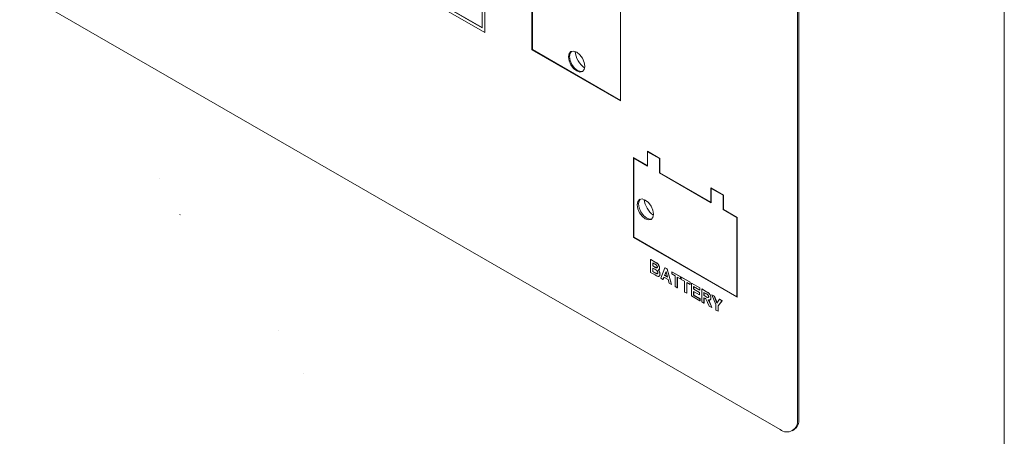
# Paper-space layout '4' of a CAD drawing. Header units: inches. Extents: x 1 to 109, y 1 to 85.
# Tile 32 of 46: x 84.8 to 89.83, y 22.88 to 25.01. Entities that reach past the tile are written whole.
import ezdxf

# ---------------------------------------------------------------- set-up
doc = ezdxf.new("R2010")
doc.units = ezdxf.units.IN
doc.header["$MEASUREMENT"] = 0

psp = doc.layouts.new('4')

# ---------------------------------------------------------------- linework, layer by layer
at = {"color": 7, "linetype": 'Continuous', "lineweight": 15, "ltscale": 5}
for p, q in [((88.7731, 22.9638), (88.7731, 26.8567)), ((88.7802, 22.9679), (88.7801, 26.8505)), ((89.8314, 26.1288), (89.8314, 14.2274)), ((85.9652, 25.6438), (87.1743, 24.9458)), ((85.9793, 25.652), (87.1602, 24.9703)), ((85.98, 25.6524), (87.1602, 24.9711)), ((87.1602, 24.9703), (87.1602, 25.5419)), ((87.1743, 24.9458), (87.1743, 25.55)), ((87.175, 24.9462), (87.175, 25.5505)), ((87.4154, 25.3668), (87.4154, 24.8564)), ((87.4183, 25.3651), (87.4183, 24.8581)), ((84.7956, 25.1579), (88.6847, 22.9127)), ((87.868, 24.5952), (87.868, 25.1055)), ((87.1743, 24.9458), (87.175, 24.9462)), ((87.4183, 24.8581), (87.4154, 24.8564)), ((87.4154, 24.8564), (87.868, 24.5952)), ((87.4183, 24.8581), (87.868, 24.5984)), ((88.0695, 24.3008), (88.0059, 24.3376)), ((88.0059, 24.3376), (88.0059, 24.2641)), ((88.0073, 24.3368), (88.0073, 24.3351)), ((88.0087, 24.3359), (88.0073, 24.3351)), ((88.0073, 24.3351), (88.0073, 24.2616)), ((88.0681, 24.3), (88.0073, 24.3351)), ((88.0059, 24.2641), (87.9352, 24.3049)), ((87.9352, 24.3049), (87.9352, 23.8966)), ((87.9366, 24.3041), (87.9366, 24.3024)), ((87.938, 24.3033), (87.9366, 24.3024)), ((87.9366, 24.3024), (87.9366, 23.8974)), ((88.0073, 24.2616), (87.9366, 24.3024)), ((88.0695, 24.3008), (88.0681, 24.3)), ((88.0681, 24.2265), (88.0681, 24.3)), ((88.0695, 24.2273), (88.0695, 24.3008)), ((88.0073, 24.2649), (88.0059, 24.2641)), ((88.0073, 24.2633), (88.0059, 24.2641)), ((88.0695, 24.2273), (88.0681, 24.2265)), ((88.3326, 24.0739), (88.0681, 24.2265)), ((88.3311, 24.0763), (88.0695, 24.2273)), ((85.5098, 24.1968), (85.5091, 24.1964)), ((88.3948, 24.1131), (88.3311, 24.1498)), ((88.3311, 24.1498), (88.3311, 24.0763)), ((88.3326, 24.149), (88.3326, 24.1474)), ((88.334, 24.1482), (88.3326, 24.1474)), ((88.3326, 24.1474), (88.3326, 24.0739)), ((88.3934, 24.1122), (88.3326, 24.1474)), ((88.3326, 24.0771), (88.3311, 24.0763)), ((88.3326, 24.0755), (88.3311, 24.0763)), ((88.3948, 24.1131), (88.3934, 24.1122)), ((88.3934, 24.0388), (88.3934, 24.1122)), ((88.3948, 24.0396), (88.3948, 24.1131)), ((88.3948, 24.0396), (88.3934, 24.0388)), ((88.4641, 23.9979), (88.3934, 24.0388)), ((88.4655, 23.9988), (88.3948, 24.0396)), ((85.6151, 24.0128), (85.6158, 24.0132)), ((88.4655, 23.9988), (88.4641, 23.9979)), ((88.4641, 23.5929), (88.4641, 23.9979)), ((88.4655, 23.5905), (88.4655, 23.9988)), ((87.9366, 23.8974), (87.9352, 23.8966)), ((87.9352, 23.8966), (88.4655, 23.5905)), ((87.9366, 23.8974), (88.4641, 23.5929)), ((88.0225, 23.7833), (88.0232, 23.7837)), ((88.0225, 23.7833), (88.0456, 23.77)), ((88.0225, 23.7173), (88.0225, 23.7833)), ((88.0232, 23.7837), (88.0463, 23.7704)), ((88.0405, 23.7619), (88.0335, 23.766)), ((88.0335, 23.766), (88.0335, 23.7507)), ((88.0335, 23.7507), (88.0342, 23.7511)), ((88.0335, 23.7507), (88.0415, 23.7461)), ((88.0433, 23.7341), (88.0335, 23.7397)), ((88.0335, 23.7397), (88.0335, 23.7219)), ((88.0335, 23.7219), (88.0342, 23.7223)), ((88.0335, 23.7219), (88.0448, 23.7155)), ((88.0342, 23.7656), (88.0342, 23.7511)), ((88.0342, 23.7511), (88.0422, 23.7465)), ((88.0342, 23.7393), (88.0342, 23.7223)), ((88.0342, 23.7223), (88.0455, 23.7159)), ((88.0503, 23.7413), (88.051, 23.7417)), ((88.068, 23.7405), (88.0687, 23.7409)), ((88.0739, 23.6876), (88.0955, 23.7412)), ((88.1014, 23.7217), (88.0939, 23.7023)), ((88.1016, 23.7209), (88.0946, 23.7028)), ((88.0955, 23.7412), (88.0962, 23.7416)), ((88.0955, 23.7412), (88.1071, 23.7345)), ((88.0962, 23.7416), (88.1079, 23.7349)), ((88.1089, 23.6937), (88.1014, 23.7217)), ((88.1071, 23.7345), (88.1079, 23.7349)), ((88.1071, 23.7345), (88.1289, 23.6559)), ((88.1079, 23.7349), (88.1296, 23.6563)), ((88.1311, 23.7207), (88.1318, 23.7211)), ((88.1311, 23.7097), (88.1311, 23.7207)), ((88.1311, 23.7207), (88.1758, 23.6949)), ((88.1318, 23.7211), (88.1765, 23.6953)), ((88.0419, 23.7061), (88.0225, 23.7173)), ((88.0531, 23.7111), (88.0538, 23.7115)), ((88.0702, 23.7089), (88.0709, 23.7093)), ((88.0856, 23.6809), (88.0739, 23.6876)), ((88.0904, 23.6933), (88.0856, 23.6809)), ((88.0856, 23.6809), (88.0863, 23.6813)), ((88.0909, 23.6931), (88.0863, 23.6813)), ((88.1124, 23.6807), (88.0904, 23.6933)), ((88.0939, 23.7023), (88.0946, 23.7028)), ((88.0939, 23.7023), (88.1089, 23.6937)), ((88.0946, 23.7028), (88.1086, 23.6946)), ((88.1172, 23.6626), (88.1124, 23.6807)), ((88.1479, 23.6999), (88.1311, 23.7097)), ((88.1479, 23.6449), (88.1479, 23.6999)), ((88.1758, 23.6838), (88.1589, 23.6936)), ((88.1589, 23.6936), (88.1589, 23.6385)), ((88.1596, 23.6932), (88.1596, 23.6389)), ((88.1758, 23.6949), (88.1765, 23.6953)), ((88.1758, 23.6949), (88.1758, 23.6838)), ((88.1758, 23.6838), (88.1765, 23.6843)), ((88.1765, 23.6953), (88.1765, 23.6843)), ((88.1795, 23.6927), (88.1802, 23.6931)), ((88.1795, 23.6817), (88.1795, 23.6927)), ((88.1795, 23.6927), (88.2242, 23.6669)), ((88.1963, 23.672), (88.1795, 23.6817)), ((88.1802, 23.6931), (88.2249, 23.6673)), ((88.1963, 23.6169), (88.1963, 23.672)), ((88.1289, 23.6559), (88.1172, 23.6626)), ((88.1289, 23.6559), (88.1296, 23.6563)), ((88.1589, 23.6385), (88.1479, 23.6449)), ((88.1589, 23.6385), (88.1596, 23.6389)), ((88.2242, 23.6559), (88.2073, 23.6656)), ((88.2073, 23.6656), (88.2073, 23.6106)), ((88.208, 23.6652), (88.208, 23.611)), ((88.2242, 23.6669), (88.2249, 23.6673)), ((88.2242, 23.6669), (88.2242, 23.6559)), ((88.2242, 23.6559), (88.2249, 23.6563)), ((88.2249, 23.6673), (88.2249, 23.6563)), ((88.2315, 23.6627), (88.2322, 23.6631)), ((88.2315, 23.5966), (88.2315, 23.6627)), ((88.2315, 23.6627), (88.2741, 23.6381)), ((88.2322, 23.6631), (88.2748, 23.6385)), ((88.2741, 23.6271), (88.2425, 23.6453)), ((88.2425, 23.6453), (88.2425, 23.6309)), ((88.2425, 23.6309), (88.2432, 23.6313)), ((88.2425, 23.6309), (88.2719, 23.614)), ((88.2719, 23.603), (88.2425, 23.6199)), ((88.2425, 23.6199), (88.2425, 23.6013)), ((88.2432, 23.6449), (88.2432, 23.6313)), ((88.2432, 23.6313), (88.2726, 23.6144)), ((88.2432, 23.6195), (88.2432, 23.6017)), ((88.2741, 23.6381), (88.2748, 23.6385)), ((88.2741, 23.6381), (88.2741, 23.6271)), ((88.2741, 23.6271), (88.2748, 23.6275)), ((88.2748, 23.6385), (88.2748, 23.6275)), ((88.2843, 23.6322), (88.285, 23.6326)), ((88.2843, 23.5661), (88.2843, 23.6322)), ((88.2843, 23.6322), (88.3083, 23.6183)), ((88.285, 23.6326), (88.309, 23.6187)), ((88.2073, 23.6106), (88.1963, 23.6169)), ((88.2073, 23.6106), (88.208, 23.611)), ((88.2748, 23.5717), (88.2315, 23.5966)), ((88.2425, 23.6013), (88.2432, 23.6017)), ((88.2425, 23.6013), (88.2748, 23.5827)), ((88.2432, 23.6017), (88.2755, 23.5831)), ((88.2719, 23.614), (88.2726, 23.6144)), ((88.2719, 23.614), (88.2719, 23.603)), ((88.2719, 23.603), (88.2726, 23.6034)), ((88.2726, 23.6144), (88.2726, 23.6034)), ((88.2748, 23.5827), (88.2755, 23.5831)), ((88.2748, 23.5827), (88.2748, 23.5717)), ((88.2748, 23.5717), (88.2755, 23.5721)), ((88.2755, 23.5831), (88.2755, 23.5721)), ((88.3047, 23.6094), (88.2953, 23.6148)), ((88.2953, 23.6148), (88.2953, 23.5988)), ((88.2953, 23.5988), (88.296, 23.5992)), ((88.2953, 23.5988), (88.3042, 23.5936)), ((88.2978, 23.5863), (88.2953, 23.5877)), ((88.2953, 23.5877), (88.2953, 23.5598)), ((88.296, 23.6144), (88.296, 23.5992)), ((88.296, 23.5992), (88.3049, 23.594)), ((88.296, 23.5873), (88.296, 23.5602)), ((88.3305, 23.5872), (88.3312, 23.5876)), ((88.3353, 23.6028), (88.336, 23.6032)), ((88.3562, 23.5525), (88.3353, 23.6028)), ((88.3353, 23.6028), (88.3482, 23.5953)), ((88.336, 23.6032), (88.3489, 23.5958)), ((88.3482, 23.5953), (88.3489, 23.5958)), ((88.3482, 23.5953), (88.3617, 23.5603)), ((88.3489, 23.5958), (88.3622, 23.5611)), ((88.3617, 23.5603), (88.3752, 23.5797)), ((88.3881, 23.5723), (88.3672, 23.546)), ((88.3888, 23.5727), (88.3679, 23.5464)), ((88.3752, 23.5797), (88.3759, 23.5801)), ((88.3752, 23.5797), (88.3881, 23.5723)), ((88.3759, 23.5801), (88.3888, 23.5727)), ((88.3881, 23.5723), (88.3888, 23.5727)), ((88.4655, 23.5937), (88.4641, 23.5929)), ((88.4641, 23.5929), (88.4655, 23.5921)), ((88.2953, 23.5598), (88.2843, 23.5661)), ((88.2953, 23.5598), (88.296, 23.5602)), ((88.3221, 23.5444), (88.3139, 23.564)), ((88.3349, 23.5369), (88.3221, 23.5444)), ((88.328, 23.554), (88.3287, 23.5544)), ((88.328, 23.554), (88.3349, 23.5369)), ((88.3287, 23.5544), (88.3356, 23.5373)), ((88.3349, 23.5369), (88.3356, 23.5373)), ((88.3562, 23.5247), (88.3562, 23.5525)), ((88.3672, 23.5183), (88.3562, 23.5247)), ((88.3672, 23.546), (88.3679, 23.5464)), ((88.3672, 23.546), (88.3672, 23.5183)), ((88.3672, 23.5183), (88.3679, 23.5187)), ((88.3679, 23.5464), (88.3679, 23.5187)), ((86.1175, 23.4218), (86.1168, 23.4214)), ((86.2448, 23.1997), (86.2455, 23.2001)), ((88.7472, 22.9065), (88.7543, 22.9106))]:
    psp.add_line(p, q, dxfattribs=at)
at = {"color": 7, "linetype": 'Continuous', "lineweight": 15, "ltscale": 5, "flags": 128}
for points in [[(87.6028, 24.8209), (87.606, 24.8006), (87.615, 24.7798), (87.6286, 24.7615), (87.6445, 24.7487), (87.6605, 24.7431), (87.674, 24.7457), (87.6831, 24.7561), (87.6863, 24.7728), (87.6831, 24.793), (87.674, 24.8139), (87.6605, 24.8321), (87.6445, 24.845), (87.6286, 24.8506), (87.615, 24.8479), (87.606, 24.8375), (87.6028, 24.8209)], [(87.6761, 24.7471), (87.6648, 24.7456), (87.6488, 24.7511), (87.6328, 24.764), (87.6193, 24.7822), (87.6102, 24.8031), (87.6071, 24.8234), (87.6102, 24.84), (87.6172, 24.849)], [(88.037, 24.0159), (88.0338, 24.0361), (88.0248, 24.057), (88.0112, 24.0752), (87.9953, 24.0881), (87.9793, 24.0937), (87.9658, 24.091), (87.9567, 24.0806), (87.9536, 24.064), (87.9567, 24.0437), (87.9658, 24.0229), (87.9793, 24.0046), (87.9953, 23.9918), (88.0112, 23.9862), (88.0248, 23.9888), (88.0338, 23.9992), (88.037, 24.0159)], [(88.0281, 23.9912), (88.0183, 23.9903), (88.0023, 23.9958), (87.9864, 24.0087), (87.9728, 24.027), (87.9638, 24.0478), (87.9606, 24.0681), (87.9638, 24.0847), (87.9695, 24.0927)]]:
    psp.add_lwpolyline(points, dxfattribs=at)
at = {"color": 7, "linetype": 'Continuous', "lineweight": 15, "ltscale": 25}
for centre, radius, start, end in [((87.7588, 24.8628), 0.1237, 186.3995, 233.5863), ((88.1133, 24.1081), 0.1248, 187.9044, 232.0825), ((88.7192, 22.955), 0.0546, 230.7965, 9.2146), ((88.7207, 22.9603), 0.0599, 304.0564, 7.2563)]:
    psp.add_arc(centre, radius, start, end, dxfattribs=at)
at = {"color": 7, "linetype": 'Continuous', "lineweight": 15, "ltscale": 5}
for points, knots in [([(88.0456, 23.77), (88.0508, 23.7671), (88.0587, 23.7628), (88.0655, 23.7516), (88.0677, 23.745), (88.0679, 23.742), (88.068, 23.7405)], [0, 0, 0, 0, 0.49935, 0.748653, 0.874282, 1, 1, 1, 1]), ([(88.0463, 23.7704), (88.0515, 23.7675), (88.0594, 23.7632), (88.0662, 23.752), (88.0684, 23.7454), (88.0686, 23.7424), (88.0687, 23.7409)], [0, 0, 0, 0, 0.49935, 0.748653, 0.874282, 1, 1, 1, 1]), ([(88.0509, 23.7557), (88.049, 23.7569), (88.0455, 23.7591), (88.042, 23.7611), (88.0405, 23.7619)], [0, 0, 0, 0, 0.55995, 1, 1, 1, 1]), ([(88.0415, 23.7461), (88.0431, 23.7452), (88.0461, 23.7435), (88.049, 23.7419), (88.0503, 23.7413)], [0, 0, 0, 0, 0.560048, 1, 1, 1, 1]), ([(88.0422, 23.7465), (88.0439, 23.7456), (88.0468, 23.7439), (88.0497, 23.7423), (88.051, 23.7417)], [0, 0, 0, 0, 0.560048, 1, 1, 1, 1]), ([(88.0592, 23.7158), (88.0591, 23.7168), (88.059, 23.7189), (88.0578, 23.7222), (88.0558, 23.7252), (88.051, 23.73), (88.0467, 23.7322), (88.0433, 23.7341)], [0, 0, 0, 0, 0.124948, 0.249715, 0.374439, 0.499416, 1, 1, 1, 1]), ([(88.0503, 23.7413), (88.0513, 23.7409), (88.0532, 23.7402), (88.0555, 23.7406), (88.0568, 23.7424), (88.0569, 23.7441), (88.057, 23.7449)], [0, 0, 0, 0, 0.280494, 0.559925, 0.779752, 1, 1, 1, 1]), ([(88.057, 23.7449), (88.0569, 23.746), (88.0568, 23.7482), (88.0547, 23.7526), (88.0523, 23.7545), (88.0509, 23.7557)], [0, 0, 0, 0, 0.281071, 0.561092, 1, 1, 1, 1]), ([(88.051, 23.7417), (88.052, 23.7413), (88.0538, 23.7405), (88.0553, 23.7411), (88.056, 23.7413)], [0, 0, 0, 0, 0.523017, 1, 1, 1, 1]), ([(88.0603, 23.7306), (88.0618, 23.7289), (88.065, 23.7256), (88.0693, 23.7177), (88.0698, 23.7122), (88.0702, 23.7089)], [0, 0, 0, 0, 0.281048, 0.561618, 1, 1, 1, 1]), ([(88.061, 23.731), (88.0626, 23.7293), (88.0657, 23.726), (88.07, 23.7181), (88.0706, 23.7126), (88.0709, 23.7093)], [0, 0, 0, 0, 0.2810476, 0.5616185, 1, 1, 1, 1]), ([(88.068, 23.7405), (88.0679, 23.7389), (88.0676, 23.7357), (88.0659, 23.7323), (88.0638, 23.7318), (88.0629, 23.7316)], [0, 0, 0, 0, 0.361115, 0.722197, 1, 1, 1, 1]), ([(88.0687, 23.7409), (88.0686, 23.7393), (88.0683, 23.7361), (88.0666, 23.7327), (88.0645, 23.7322), (88.0636, 23.732)], [0, 0, 0, 0, 0.361115, 0.722197, 1, 1, 1, 1]), ([(88.0558, 23.6985), (88.0532, 23.6999), (88.0486, 23.7023), (88.0439, 23.7049), (88.0419, 23.7061)], [0, 0, 0, 0, 0.559954, 1, 1, 1, 1]), ([(88.0448, 23.7155), (88.0463, 23.7145), (88.0491, 23.7129), (88.0519, 23.7116), (88.0531, 23.7111)], [0, 0, 0, 0, 0.560184, 1, 1, 1, 1]), ([(88.0455, 23.7159), (88.047, 23.715), (88.0498, 23.7133), (88.0526, 23.712), (88.0538, 23.7115)], [0, 0, 0, 0, 0.560184, 1, 1, 1, 1]), ([(88.0531, 23.7111), (88.054, 23.7108), (88.0559, 23.7103), (88.058, 23.7112), (88.0591, 23.7133), (88.0592, 23.715), (88.0592, 23.7158)], [0, 0, 0, 0, 0.2800134, 0.5593541, 0.7794868, 1, 1, 1, 1]), ([(88.0538, 23.7115), (88.0548, 23.7112), (88.0563, 23.7107), (88.0575, 23.7114), (88.0579, 23.7116)], [0, 0, 0, 0, 0.611817, 1, 1, 1, 1]), ([(88.0702, 23.7089), (88.0699, 23.7065), (88.0694, 23.7017), (88.0658, 23.6976), (88.061, 23.6966), (88.0575, 23.6979), (88.0558, 23.6985)], [0, 0, 0, 0, 0.2797887, 0.5594526, 0.779461, 1, 1, 1, 1]), ([(88.0709, 23.7093), (88.0706, 23.707), (88.07, 23.7022), (88.0674, 23.6984), (88.0651, 23.6981), (88.0647, 23.6981)], [0, 0, 0, 0, 0.451191, 0.90218, 1, 1, 1, 1]), ([(88.3083, 23.6183), (88.3109, 23.6168), (88.3161, 23.6137), (88.3227, 23.6083), (88.3268, 23.602), (88.3298, 23.5953), (88.3302, 23.5904), (88.3305, 23.5872)], [0, 0, 0, 0, 0.251138, 0.500538, 0.625743, 0.751054, 1, 1, 1, 1]), ([(88.309, 23.6187), (88.3116, 23.6172), (88.3168, 23.6141), (88.3234, 23.6087), (88.3275, 23.6024), (88.3305, 23.5957), (88.3309, 23.5908), (88.3312, 23.5876)], [0, 0, 0, 0, 0.251138, 0.500538, 0.625743, 0.751054, 1, 1, 1, 1]), ([(88.3139, 23.564), (88.3119, 23.5692), (88.309, 23.5765), (88.3024, 23.5837), (88.2993, 23.5854), (88.2978, 23.5863)], [0, 0, 0, 0, 0.560986, 0.779305, 1, 1, 1, 1]), ([(88.3042, 23.5936), (88.3074, 23.5916), (88.3115, 23.5891), (88.3162, 23.5879), (88.3182, 23.5885), (88.3194, 23.5903), (88.3195, 23.5921), (88.3195, 23.593)], [0, 0, 0, 0, 0.500908, 0.625718, 0.750365, 0.875021, 1, 1, 1, 1]), ([(88.3134, 23.6042), (88.3118, 23.6052), (88.3089, 23.607), (88.306, 23.6087), (88.3047, 23.6094)], [0, 0, 0, 0, 0.559921, 1, 1, 1, 1]), ([(88.3049, 23.594), (88.3082, 23.592), (88.3122, 23.5895), (88.3169, 23.5883), (88.3185, 23.5886), (88.3189, 23.5894), (88.319, 23.5895)], [0, 0, 0, 0, 0.640587, 0.800201, 0.959606, 1, 1, 1, 1]), ([(88.3195, 23.593), (88.3195, 23.5941), (88.3193, 23.5964), (88.3172, 23.6008), (88.3149, 23.6029), (88.3134, 23.6042)], [0, 0, 0, 0, 0.281084, 0.561281, 1, 1, 1, 1]), ([(88.3305, 23.5872), (88.3303, 23.5848), (88.33, 23.5799), (88.3262, 23.576), (88.3213, 23.5756), (88.3179, 23.5768), (88.3162, 23.5773)], [0, 0, 0, 0, 0.279943, 0.558974, 0.779184, 1, 1, 1, 1]), ([(88.3162, 23.5773), (88.3179, 23.5749), (88.3208, 23.5709), (88.3237, 23.5646), (88.326, 23.5593), (88.3273, 23.5558), (88.328, 23.554)], [0, 0, 0, 0, 0.339561, 0.559573, 0.779778, 1, 1, 1, 1]), ([(88.3169, 23.5778), (88.3186, 23.5753), (88.3215, 23.5713), (88.3244, 23.565), (88.3267, 23.5597), (88.328, 23.5562), (88.3287, 23.5544)], [0, 0, 0, 0, 0.339561, 0.5595734, 0.7797778, 1, 1, 1, 1]), ([(88.3312, 23.5876), (88.331, 23.5853), (88.3306, 23.5805), (88.328, 23.5769), (88.3259, 23.5768), (88.3256, 23.5768)], [0, 0, 0, 0, 0.471843, 0.942147, 1, 1, 1, 1])]:
    psp.add_open_spline(points, degree=3, knots=knots, dxfattribs=at)

doc.saveas('drawing.dxf')
